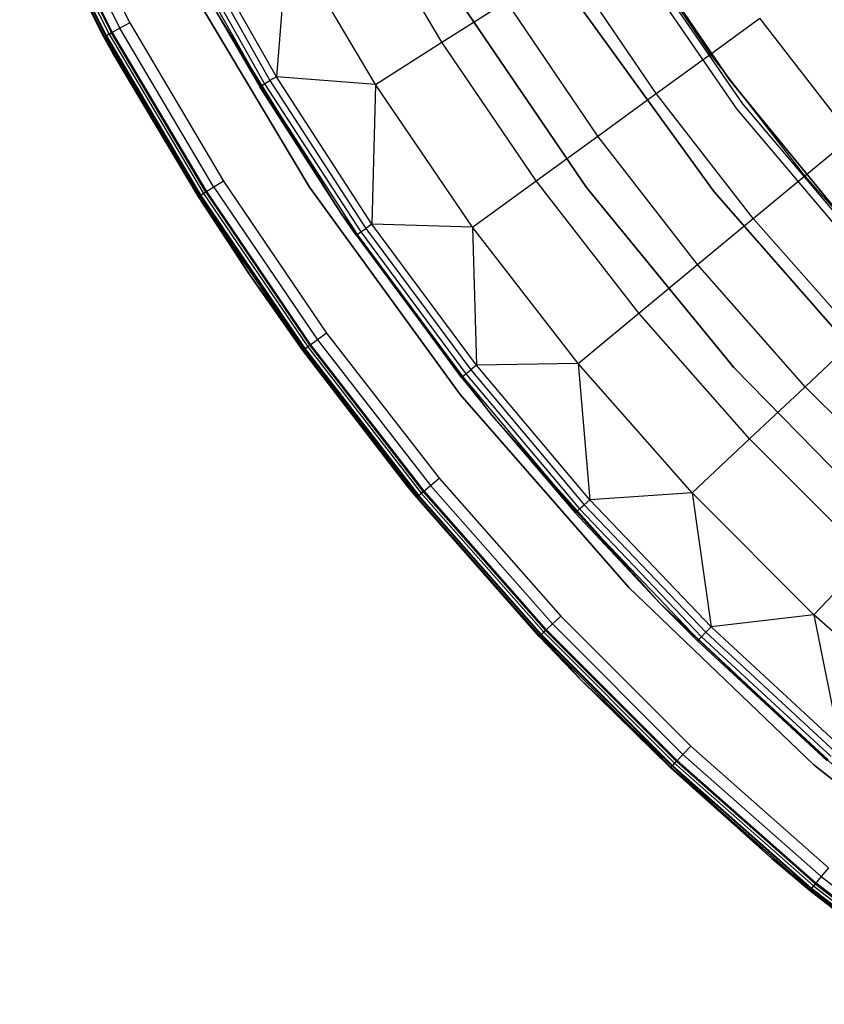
# Model space of a CAD drawing. Extents: x 0.1 to 23.7, y -11.8 to 11.8.
# Tile 1 of 56: x 1.2 to 4.5, y -9.6 to -5.6. Entities that reach past the tile are written whole.
import ezdxf

# ---------------------------------------------------------------- set-up
doc = ezdxf.new("R2010")
doc.units = 0
doc.header["$MEASUREMENT"] = 0
doc.layers.get('0').update_dxf_attribs({"color": 13, "linetype": 'CONTINUOUS'})

# ---------------------------------------------------------------- blocks, each defined once
blk = doc.blocks.new('NIKKI_ROUND_LED_L_60W_2_ST')
at = {"color": 0}
for p, q in [((1.3491, -4.9786, 2.5603), (1.6826, -5.6331, 2.5603)), ((1.3491, -4.9786, 2.5603), (1.6826, -5.6331, 2.5603)), ((1.2422, -5.0289, 0.1981), (1.5791, -5.69, 0.1981)), ((1.5791, -5.69, 2.4422), (1.2422, -5.0289, 2.4422)), ((1.5791, -5.69, 2.4422), (1.2422, -5.0289, 2.4422)), ((1.2422, -5.0289, 0.1981), (1.5791, -5.69, 0.1981)), ((1.2449, -5.0276, 0.183), (1.5817, -5.6886, 0.183)), ((1.2449, -5.0276, 0.183), (1.5817, -5.6886, 0.183)), ((1.2503, -5.0251, 2.4874), (1.5869, -5.6857, 2.4874)), ((1.2503, -5.0251, 2.4874), (1.5869, -5.6857, 2.4874)), ((1.2526, -5.024, 0.1703), (1.5892, -5.6844, 0.1703)), ((1.2526, -5.024, 0.1703), (1.5892, -5.6844, 0.1703)), ((1.2642, -5.0185, 0.1617), (1.6004, -5.6783, 0.1617)), ((1.2642, -5.0185, 0.1617), (1.6004, -5.6783, 0.1617)), ((1.2735, -5.0142, 2.5257), (1.6094, -5.6733, 2.5257)), ((1.2735, -5.0142, 2.5257), (1.6094, -5.6733, 2.5257)), ((1.6136, -5.671, 0.1587), (1.2778, -5.0121, 0.1587)), ((1.6136, -5.671, 0.1587), (1.2778, -5.0121, 0.1587)), ((1.3082, -4.9978, 2.5513), (1.6429, -5.6549, 2.5513)), ((1.3082, -4.9978, 2.5513), (1.6429, -5.6549, 2.5513)), ((2.9305, -5.7107, 0.1122), (2.5896, -5.1344, 0.1122)), ((2.9305, -5.7107, 0.1122), (2.5896, -5.1344, 0.1122)), ((4.0819, -5.8621, 2.7178), (3.5945, -5.1456, 2.7178)), ((3.5945, -5.1456, 2.6784), (4.0819, -5.8621, 2.6784)), ((4.0819, -5.8621, 2.7178), (3.5945, -5.1456, 2.7178)), ((3.5945, -5.1456, 2.6784), (4.0819, -5.8621, 2.6784)), ((3.5682, -5.1933, 3.8202), (4.1085, -5.976, 3.8202)), ((3.5682, -5.1933, 3.8202), (4.1085, -5.976, 3.8202)), ((3.5682, -5.1933, 2.5603), (4.1085, -5.976, 2.5603)), ((3.5682, -5.1933, 2.5603), (4.1085, -5.976, 2.5603)), ((4.1335, -5.9569, 3.8202), (3.595, -5.1767, 3.8202)), ((4.1335, -5.9569, 2.5603), (3.595, -5.1767, 2.5603)), ((4.1335, -5.9569, 3.8202), (3.595, -5.1767, 3.8202)), ((4.1335, -5.9569, 2.5603), (3.595, -5.1767, 2.5603)), ((1.86, -5.2693, 0.087), (2.2071, -5.8851, 0.087)), ((1.86, -5.2693, 0.087), (2.2071, -5.8851, 0.087)), ((1.8748, -5.2616, 0.0617), (2.2214, -5.8765, 0.0617)), ((1.8748, -5.2616, 0.0617), (2.2214, -5.8765, 0.0617)), ((1.8971, -5.2499, 0.0445), (2.2429, -5.8635, 0.0445)), ((1.8971, -5.2499, 0.0445), (2.2429, -5.8635, 0.0445)), ((2.2683, -5.8481, 0.0382), (1.9234, -5.2361, 0.0382)), ((2.2683, -5.8481, 0.0382), (1.9234, -5.2361, 0.0382)), ((4.0043, -5.7577, 0.5246), (3.6584, -5.2488, 0.5246)), ((4.0043, -5.7577, 0.5246), (3.6584, -5.2488, 0.5246)), ((2.3135, -5.2862, 0.0542), (2.2683, -5.8481, 0.0382)), ((2.3135, -5.2862, 0.0542), (2.2683, -5.8481, 0.0382)), ((2.6644, -5.8796, 0.0542), (2.3135, -5.2862, 0.0542)), ((2.6644, -5.8796, 0.0542), (2.3135, -5.2862, 0.0542)), ((1.8751, -5.4103, 2.4816), (2.4005, -6.2898, 2.4816)), ((2.4005, -6.2898, 0.1587), (1.8751, -5.4103, 0.1587)), ((2.4005, -6.2898, 0.1587), (1.8751, -5.4103, 0.1587)), ((1.8751, -5.4103, 2.4816), (2.4005, -6.2898, 2.4816)), ((3.7872, -5.9155, 0.3495), (3.4318, -5.3925, 0.3495)), ((3.7872, -5.9155, 0.3495), (3.4318, -5.3925, 0.3495)), ((2.5277, -6.3953, 2.461), (1.9993, -5.5394, 2.461)), ((1.9993, -5.5394, 2.461), (2.202, -5.8882, 0.1169)), ((1.9993, -5.5394, 2.461), (2.202, -5.8882, 0.1169)), ((1.9993, -5.5394, 0.1169), (2.202, -5.8882, 0.1169)), ((2.5277, -6.3953, 2.461), (1.9993, -5.5394, 2.461)), ((2.2071, -5.8851, 0.087), (1.9993, -5.5394, 0.1169)), ((1.9993, -5.5394, 0.1169), (2.202, -5.8882, 0.1169)), ((2.2071, -5.8851, 0.087), (1.9993, -5.5394, 0.1169)), ((2.9305, -5.7107, 0.1122), (3.1878, -5.5474, 0.2112)), ((2.9305, -5.7107, 0.1122), (3.1878, -5.5474, 0.2112)), ((2.9853, -5.5217, 2.2156), (3.5083, -6.2906, 2.2156)), ((3.5083, -6.2906, 2.0188), (2.9853, -5.5217, 2.0188)), ((2.9853, -5.5217, 2.2156), (3.5083, -6.2906, 2.2156)), ((3.5083, -6.2906, 2.0188), (2.9853, -5.5217, 2.0188)), ((3.5534, -6.0854, 0.2112), (3.1878, -5.5474, 0.2112)), ((3.5534, -6.0854, 0.2112), (3.1878, -5.5474, 0.2112)), ((4.0191, -6.3081, 2.2156), (3.4855, -5.5736, 2.2156)), ((3.4855, -5.5736, 2.0188), (4.0191, -6.3081, 2.0188)), ((3.4855, -5.5736, 2.0188), (4.0191, -6.3081, 2.0188)), ((4.0191, -6.3081, 2.2156), (3.4855, -5.5736, 2.2156)), ((4.0043, -5.7577, 0.5246), (4.2008, -5.6149, 0.7336)), ((4.0043, -5.7577, 0.5246), (4.2008, -5.6149, 0.7336)), ((4.5687, -6.0891, 0.7336), (4.2008, -5.6149, 0.7336)), ((4.5687, -6.0891, 0.7336), (4.2008, -5.6149, 0.7336)), ((1.6429, -5.6549, 2.5513), (1.6094, -5.6733, 2.5257)), ((1.6429, -5.6549, 2.5513), (1.6094, -5.6733, 2.5257)), ((1.6826, -5.6331, 2.5603), (1.6429, -5.6549, 2.5513)), ((1.6826, -5.6331, 2.5603), (1.6429, -5.6549, 2.5513)), ((2.0183, -6.2896, 2.5513), (1.6429, -5.6549, 2.5513)), ((2.0183, -6.2896, 2.5513), (1.6429, -5.6549, 2.5513)), ((1.6826, -5.6331, 2.5603), (2.0565, -6.2654, 2.5603)), ((1.6826, -5.6331, 2.5603), (2.0565, -6.2654, 2.5603)), ((1.5869, -5.6857, 2.4874), (1.5791, -5.69, 2.4422)), ((1.5869, -5.6857, 2.4874), (1.5791, -5.69, 2.4422)), ((1.5791, -5.69, 0.1981), (1.5817, -5.6886, 0.183)), ((1.5791, -5.69, 0.1981), (1.5817, -5.6886, 0.183)), ((1.5791, -5.69, 0.1981), (1.5791, -5.69, 2.4422)), ((1.5791, -5.69, 0.1981), (1.5791, -5.69, 2.4422)), ((1.5791, -5.69, 0.1981), (1.6145, -5.754, 0.1981)), ((1.6145, -5.754, 2.4422), (1.5791, -5.69, 2.4422)), ((1.6145, -5.754, 2.4422), (1.5791, -5.69, 2.4422)), ((1.5791, -5.69, 0.1981), (1.6145, -5.754, 0.1981)), ((1.5892, -5.6844, 0.1703), (1.5817, -5.6886, 0.183)), ((1.5892, -5.6844, 0.1703), (1.5817, -5.6886, 0.183)), ((1.6145, -5.754, 0.1981), (1.5817, -5.6886, 0.183)), ((1.5817, -5.6886, 0.183), (1.9593, -6.3271, 0.183)), ((1.6145, -5.754, 0.1981), (1.5817, -5.6886, 0.183)), ((1.5817, -5.6886, 0.183), (1.9593, -6.3271, 0.183)), ((1.6094, -5.6733, 2.5257), (1.5869, -5.6857, 2.4874)), ((1.6094, -5.6733, 2.5257), (1.5869, -5.6857, 2.4874)), ((1.6145, -5.754, 2.4422), (1.5869, -5.6857, 2.4874)), ((1.6145, -5.754, 2.4422), (1.5869, -5.6857, 2.4874)), ((1.9643, -6.3238, 2.4874), (1.5869, -5.6857, 2.4874)), ((1.9643, -6.3238, 2.4874), (1.5869, -5.6857, 2.4874)), ((1.6004, -5.6783, 0.1617), (1.5892, -5.6844, 0.1703)), ((1.6004, -5.6783, 0.1617), (1.5892, -5.6844, 0.1703)), ((1.5892, -5.6844, 0.1703), (1.9665, -6.3225, 0.1703)), ((1.5892, -5.6844, 0.1703), (1.9665, -6.3225, 0.1703)), ((1.6136, -5.671, 0.1587), (1.6004, -5.6783, 0.1617)), ((1.6136, -5.671, 0.1587), (1.6004, -5.6783, 0.1617)), ((1.6004, -5.6783, 0.1617), (1.9773, -6.3156, 0.1617)), ((1.6004, -5.6783, 0.1617), (1.9773, -6.3156, 0.1617)), ((1.986, -6.3101, 2.5257), (1.6094, -5.6733, 2.5257)), ((1.986, -6.3101, 2.5257), (1.6094, -5.6733, 2.5257)), ((1.99, -6.3076, 0.1587), (1.6136, -5.671, 0.1587)), ((1.99, -6.3076, 0.1587), (1.6136, -5.671, 0.1587)), ((2.6644, -5.8796, 0.0542), (2.9305, -5.7107, 0.1122)), ((2.6644, -5.8796, 0.0542), (2.9305, -5.7107, 0.1122)), ((3.3068, -6.2645, 0.1122), (2.9305, -5.7107, 0.1122)), ((3.3068, -6.2645, 0.1122), (2.9305, -5.7107, 0.1122)), ((1.6145, -5.754, 0.1981), (1.6145, -5.754, 2.4422)), ((1.6145, -5.754, 0.1981), (1.6145, -5.754, 2.4422)), ((1.6145, -5.754, 0.1981), (1.9568, -6.3287, 0.1981)), ((1.9568, -6.3287, 2.4422), (1.6145, -5.754, 2.4422)), ((1.9568, -6.3287, 2.4422), (1.6145, -5.754, 2.4422)), ((1.9643, -6.3238, 2.4874), (1.6145, -5.754, 2.4422)), ((1.9643, -6.3238, 2.4874), (1.6145, -5.754, 2.4422)), ((1.9593, -6.3271, 0.183), (1.6145, -5.754, 0.1981)), ((1.6145, -5.754, 0.1981), (1.9568, -6.3287, 0.1981)), ((1.9593, -6.3271, 0.183), (1.6145, -5.754, 0.1981)), ((3.7872, -5.9155, 0.3495), (4.0043, -5.7577, 0.5246)), ((3.7872, -5.9155, 0.3495), (4.0043, -5.7577, 0.5246)), ((4.3815, -6.244, 0.5246), (4.0043, -5.7577, 0.5246)), ((4.3815, -6.244, 0.5246), (4.0043, -5.7577, 0.5246)), ((2.2683, -5.8481, 0.0382), (2.2429, -5.8635, 0.0445)), ((2.2683, -5.8481, 0.0382), (2.2429, -5.8635, 0.0445)), ((2.6644, -5.8796, 0.0542), (2.2683, -5.8481, 0.0382)), ((2.6644, -5.8796, 0.0542), (2.2683, -5.8481, 0.0382)), ((2.6506, -6.4374, 0.0382), (2.2683, -5.8481, 0.0382)), ((2.6506, -6.4374, 0.0382), (2.2683, -5.8481, 0.0382)), ((4.6307, -6.5327, 2.7178), (4.0819, -5.8621, 2.7178)), ((4.0819, -5.8621, 2.7178), (4.0819, -5.8621, 2.6784)), ((4.0819, -5.8621, 2.6784), (4.6307, -6.5327, 2.6784)), ((4.0819, -5.8621, 2.7178), (4.0819, -5.8621, 2.6784)), ((4.6307, -6.5327, 2.7178), (4.0819, -5.8621, 2.7178)), ((4.0819, -5.8621, 2.6784), (4.6307, -6.5327, 2.6784)), ((2.202, -5.8882, 0.1169), (2.2071, -5.8851, 0.087)), ((2.202, -5.8882, 0.1169), (2.2071, -5.8851, 0.087)), ((2.5277, -6.3953, 2.461), (2.202, -5.8882, 0.1169)), ((2.202, -5.8882, 0.1169), (2.5277, -6.3953, 0.1169)), ((2.5277, -6.3953, 2.461), (2.202, -5.8882, 0.1169)), ((2.202, -5.8882, 0.1169), (2.5277, -6.3953, 0.1169)), ((2.2071, -5.8851, 0.087), (2.2214, -5.8765, 0.0617)), ((2.2071, -5.8851, 0.087), (2.2214, -5.8765, 0.0617)), ((2.5277, -6.3953, 0.1169), (2.2071, -5.8851, 0.087)), ((2.2071, -5.8851, 0.087), (2.5918, -6.4782, 0.087)), ((2.5277, -6.3953, 0.1169), (2.2071, -5.8851, 0.087)), ((2.2071, -5.8851, 0.087), (2.5918, -6.4782, 0.087)), ((2.2214, -5.8765, 0.0617), (2.2429, -5.8635, 0.0445)), ((2.2214, -5.8765, 0.0617), (2.2429, -5.8635, 0.0445)), ((2.2214, -5.8765, 0.0617), (2.6055, -6.4686, 0.0617)), ((2.2214, -5.8765, 0.0617), (2.6055, -6.4686, 0.0617)), ((2.2429, -5.8635, 0.0445), (2.6261, -6.4543, 0.0445)), ((2.2429, -5.8635, 0.0445), (2.6261, -6.4543, 0.0445)), ((2.6644, -5.8796, 0.0542), (2.6506, -6.4374, 0.0382)), ((2.6644, -5.8796, 0.0542), (2.6506, -6.4374, 0.0382)), ((3.0519, -6.4497, 0.0542), (2.6644, -5.8796, 0.0542)), ((3.0519, -6.4497, 0.0542), (2.6644, -5.8796, 0.0542)), ((3.5534, -6.0854, 0.2112), (3.7872, -5.9155, 0.3495)), ((3.5534, -6.0854, 0.2112), (3.7872, -5.9155, 0.3495)), ((4.1747, -6.415, 0.3495), (3.7872, -5.9155, 0.3495)), ((4.1747, -6.415, 0.3495), (3.7872, -5.9155, 0.3495)), ((4.1085, -5.976, 3.8202), (4.7218, -6.7029, 3.8202)), ((4.1085, -5.976, 3.8202), (4.7218, -6.7029, 3.8202)), ((4.1085, -5.976, 3.8202), (4.1085, -5.976, 2.5603)), ((4.1085, -5.976, 2.5603), (4.7218, -6.7029, 2.5603)), ((4.1085, -5.976, 3.8202), (4.1085, -5.976, 2.5603)), ((4.1085, -5.976, 2.5603), (4.7218, -6.7029, 2.5603)), ((4.7448, -6.6815, 3.8202), (4.1335, -5.9569, 3.8202)), ((4.7448, -6.6815, 2.5603), (4.1335, -5.9569, 2.5603)), ((4.1335, -5.9569, 2.5603), (4.1335, -5.9569, 3.8202)), ((4.7448, -6.6815, 3.8202), (4.1335, -5.9569, 3.8202)), ((4.1335, -5.9569, 2.5603), (4.1335, -5.9569, 3.8202)), ((4.7448, -6.6815, 2.5603), (4.1335, -5.9569, 2.5603)), ((3.3068, -6.2645, 0.1122), (3.5534, -6.0854, 0.2112)), ((3.3068, -6.2645, 0.1122), (3.5534, -6.0854, 0.2112)), ((3.952, -6.5993, 0.2112), (3.5534, -6.0854, 0.2112)), ((3.952, -6.5993, 0.2112), (3.5534, -6.0854, 0.2112)), ((4.3815, -6.244, 0.5246), (4.5687, -6.0891, 0.7336)), ((4.3815, -6.244, 0.5246), (4.5687, -6.0891, 0.7336)), ((4.1747, -6.415, 0.3495), (4.3815, -6.244, 0.5246)), ((4.1747, -6.415, 0.3495), (4.3815, -6.244, 0.5246)), ((4.7884, -6.7056, 0.5246), (4.3815, -6.244, 0.5246)), ((4.7884, -6.7056, 0.5246), (4.3815, -6.244, 0.5246)), ((2.0183, -6.2896, 2.5513), (1.986, -6.3101, 2.5257)), ((2.0183, -6.2896, 2.5513), (1.986, -6.3101, 2.5257)), ((2.0565, -6.2654, 2.5603), (2.0183, -6.2896, 2.5513)), ((2.0565, -6.2654, 2.5603), (2.0183, -6.2896, 2.5513)), ((2.0183, -6.2896, 2.5513), (2.4328, -6.8995, 2.5513)), ((2.0183, -6.2896, 2.5513), (2.4328, -6.8995, 2.5513)), ((2.0565, -6.2654, 2.5603), (2.4694, -6.8729, 2.5603)), ((2.0565, -6.2654, 2.5603), (2.4694, -6.8729, 2.5603)), ((2.4005, -6.2898, 2.4816), (2.4005, -6.2898, 0.1587)), ((2.4005, -6.2898, 2.4816), (2.4005, -6.2898, 0.1587)), ((2.4005, -6.2898, 2.4816), (3.0027, -7.1186, 2.4816)), ((3.0027, -7.1186, 0.1587), (2.4005, -6.2898, 0.1587)), ((3.0027, -7.1186, 0.1587), (2.4005, -6.2898, 0.1587)), ((2.4005, -6.2898, 2.4816), (3.0027, -7.1186, 2.4816)), ((3.0519, -6.4497, 0.0542), (3.3068, -6.2645, 0.1122)), ((3.0519, -6.4497, 0.0542), (3.3068, -6.2645, 0.1122)), ((3.7172, -6.7935, 0.1122), (3.3068, -6.2645, 0.1122)), ((3.7172, -6.7935, 0.1122), (3.3068, -6.2645, 0.1122)), ((3.5083, -6.2906, 2.2156), (4.0972, -7.0102, 2.2156)), ((4.0972, -7.0102, 2.0188), (3.5083, -6.2906, 2.0188)), ((3.5083, -6.2906, 2.2156), (4.0972, -7.0102, 2.2156)), ((3.5083, -6.2906, 2.2156), (3.5083, -6.2906, 2.0188)), ((4.0972, -7.0102, 2.0188), (3.5083, -6.2906, 2.0188)), ((3.5083, -6.2906, 2.2156), (3.5083, -6.2906, 2.0188)), ((1.9568, -6.3287, 2.4422), (1.9643, -6.3238, 2.4874)), ((1.9568, -6.3287, 2.4422), (1.9643, -6.3238, 2.4874)), ((1.9568, -6.3287, 0.1981), (1.9593, -6.3271, 0.183)), ((1.9568, -6.3287, 0.1981), (1.9593, -6.3271, 0.183)), ((1.9568, -6.3287, 0.1981), (1.9568, -6.3287, 2.4422)), ((1.9568, -6.3287, 0.1981), (1.9568, -6.3287, 2.4422)), ((1.9568, -6.3287, 0.1981), (2.1634, -6.6431, 0.1981)), ((2.1634, -6.6431, 2.4422), (1.9568, -6.3287, 2.4422)), ((2.1634, -6.6431, 2.4422), (1.9568, -6.3287, 2.4422)), ((1.9568, -6.3287, 0.1981), (2.1634, -6.6431, 0.1981)), ((1.9665, -6.3225, 0.1703), (1.9593, -6.3271, 0.183)), ((1.9665, -6.3225, 0.1703), (1.9593, -6.3271, 0.183)), ((2.1634, -6.6431, 0.1981), (1.9593, -6.3271, 0.183)), ((1.9593, -6.3271, 0.183), (2.3762, -6.9406, 0.183)), ((2.1634, -6.6431, 0.1981), (1.9593, -6.3271, 0.183)), ((1.9593, -6.3271, 0.183), (2.3762, -6.9406, 0.183)), ((1.986, -6.3101, 2.5257), (1.9643, -6.3238, 2.4874)), ((1.986, -6.3101, 2.5257), (1.9643, -6.3238, 2.4874)), ((1.9643, -6.3238, 2.4874), (2.3811, -6.9371, 2.4874)), ((1.9643, -6.3238, 2.4874), (2.3811, -6.9371, 2.4874)), ((1.9643, -6.3238, 2.4874), (2.1634, -6.6431, 2.4422)), ((1.9643, -6.3238, 2.4874), (2.1634, -6.6431, 2.4422)), ((1.9773, -6.3156, 0.1617), (1.9665, -6.3225, 0.1703)), ((1.9773, -6.3156, 0.1617), (1.9665, -6.3225, 0.1703)), ((1.9665, -6.3225, 0.1703), (2.3831, -6.9356, 0.1703)), ((1.9665, -6.3225, 0.1703), (2.3831, -6.9356, 0.1703)), ((1.99, -6.3076, 0.1587), (1.9773, -6.3156, 0.1617)), ((1.99, -6.3076, 0.1587), (1.9773, -6.3156, 0.1617)), ((1.9773, -6.3156, 0.1617), (2.3935, -6.9281, 0.1617)), ((1.9773, -6.3156, 0.1617), (2.3935, -6.9281, 0.1617)), ((1.986, -6.3101, 2.5257), (2.4018, -6.922, 2.5257)), ((1.986, -6.3101, 2.5257), (2.4018, -6.922, 2.5257)), ((2.4057, -6.9192, 0.1587), (1.99, -6.3076, 0.1587)), ((2.4057, -6.9192, 0.1587), (1.99, -6.3076, 0.1587)), ((4.6164, -6.9917, 2.2156), (4.0191, -6.3081, 2.2156)), ((4.0191, -6.3081, 2.0188), (4.6164, -6.9917, 2.0188)), ((4.0191, -6.3081, 2.0188), (4.6164, -6.9917, 2.0188)), ((4.0191, -6.3081, 2.0188), (4.0191, -6.3081, 2.2156)), ((4.6164, -6.9917, 2.2156), (4.0191, -6.3081, 2.2156)), ((4.0191, -6.3081, 2.0188), (4.0191, -6.3081, 2.2156)), ((2.5277, -6.3953, 0.1169), (2.5277, -6.3953, 2.461)), ((2.5277, -6.3953, 0.1169), (2.5869, -6.4815, 0.1169)), ((2.5869, -6.4815, 0.1169), (2.5277, -6.3953, 2.461)), ((2.5277, -6.3953, 0.1169), (2.5277, -6.3953, 2.461)), ((2.5869, -6.4815, 0.1169), (2.5277, -6.3953, 2.461)), ((3.008, -7.0498, 0.1169), (2.5277, -6.3953, 2.461)), ((3.008, -7.0498, 0.1169), (2.5277, -6.3953, 2.461)), ((3.1297, -7.2012, 2.461), (2.5277, -6.3953, 2.461)), ((3.1297, -7.2012, 2.461), (2.5277, -6.3953, 2.461)), ((2.5277, -6.3953, 0.1169), (2.5869, -6.4815, 0.1169)), ((2.5277, -6.3953, 0.1169), (2.5918, -6.4782, 0.087)), ((2.5277, -6.3953, 0.1169), (2.5918, -6.4782, 0.087)), ((2.6506, -6.4374, 0.0382), (2.6261, -6.4543, 0.0445)), ((2.6506, -6.4374, 0.0382), (2.6261, -6.4543, 0.0445)), ((3.0519, -6.4497, 0.0542), (2.6506, -6.4374, 0.0382)), ((3.0519, -6.4497, 0.0542), (2.6506, -6.4374, 0.0382)), ((3.0687, -7.0017, 0.0382), (2.6506, -6.4374, 0.0382)), ((3.0687, -7.0017, 0.0382), (2.6506, -6.4374, 0.0382)), ((3.4743, -6.9944, 0.0542), (3.0519, -6.4497, 0.0542)), ((3.0519, -6.4497, 0.0542), (3.0687, -7.0017, 0.0382)), ((3.0519, -6.4497, 0.0542), (3.0687, -7.0017, 0.0382)), ((3.4743, -6.9944, 0.0542), (3.0519, -6.4497, 0.0542)), ((3.952, -6.5993, 0.2112), (4.1747, -6.415, 0.3495)), ((3.952, -6.5993, 0.2112), (4.1747, -6.415, 0.3495)), ((4.5928, -6.8893, 0.3495), (4.1747, -6.415, 0.3495)), ((4.5928, -6.8893, 0.3495), (4.1747, -6.415, 0.3495)), ((2.5869, -6.4815, 0.1169), (2.5918, -6.4782, 0.087)), ((2.5869, -6.4815, 0.1169), (2.5918, -6.4782, 0.087)), ((2.5869, -6.4815, 0.1169), (3.008, -7.0498, 0.1169)), ((2.5869, -6.4815, 0.1169), (3.008, -7.0498, 0.1169)), ((2.5918, -6.4782, 0.087), (2.6055, -6.4686, 0.0617)), ((2.5918, -6.4782, 0.087), (2.6055, -6.4686, 0.0617)), ((2.5918, -6.4782, 0.087), (3.0126, -7.0461, 0.087)), ((2.5918, -6.4782, 0.087), (3.0126, -7.0461, 0.087)), ((2.6055, -6.4686, 0.0617), (2.6261, -6.4543, 0.0445)), ((2.6055, -6.4686, 0.0617), (2.6261, -6.4543, 0.0445)), ((2.6055, -6.4686, 0.0617), (3.0257, -7.0358, 0.0617)), ((2.6055, -6.4686, 0.0617), (3.0257, -7.0358, 0.0617)), ((2.6261, -6.4543, 0.0445), (3.0454, -7.0202, 0.0445)), ((2.6261, -6.4543, 0.0445), (3.0454, -7.0202, 0.0445)), ((3.7172, -6.7935, 0.1122), (3.952, -6.5993, 0.2112)), ((3.7172, -6.7935, 0.1122), (3.952, -6.5993, 0.2112)), ((4.3821, -7.0871, 0.2112), (3.952, -6.5993, 0.2112)), ((4.3821, -7.0871, 0.2112), (3.952, -6.5993, 0.2112)), ((2.1634, -6.6431, 0.1981), (2.1634, -6.6431, 2.4422)), ((2.1634, -6.6431, 0.1981), (2.1634, -6.6431, 2.4422)), ((2.1634, -6.6431, 0.1981), (2.3738, -6.9423, 0.1981)), ((2.3738, -6.9423, 2.4422), (2.1634, -6.6431, 2.4422)), ((2.3738, -6.9423, 2.4422), (2.1634, -6.6431, 2.4422)), ((2.3811, -6.9371, 2.4874), (2.1634, -6.6431, 2.4422)), ((2.3811, -6.9371, 2.4874), (2.1634, -6.6431, 2.4422)), ((2.1634, -6.6431, 0.1981), (2.3738, -6.9423, 0.1981)), ((2.1634, -6.6431, 0.1981), (2.3762, -6.9406, 0.183)), ((2.1634, -6.6431, 0.1981), (2.3762, -6.9406, 0.183)), ((3.4743, -6.9944, 0.0542), (3.7172, -6.7935, 0.1122)), ((3.4743, -6.9944, 0.0542), (3.7172, -6.7935, 0.1122)), ((4.1599, -7.2958, 0.1122), (3.7172, -6.7935, 0.1122)), ((4.1599, -7.2958, 0.1122), (3.7172, -6.7935, 0.1122)), ((2.4694, -6.8729, 2.5603), (2.4328, -6.8995, 2.5513)), ((2.4694, -6.8729, 2.5603), (2.4328, -6.8995, 2.5513)), ((2.4694, -6.8729, 2.5603), (2.9196, -7.4533, 2.5603)), ((2.4694, -6.8729, 2.5603), (2.9196, -7.4533, 2.5603)), ((2.4018, -6.922, 2.5257), (2.3811, -6.9371, 2.4874)), ((2.4018, -6.922, 2.5257), (2.3811, -6.9371, 2.4874)), ((2.4057, -6.9192, 0.1587), (2.3935, -6.9281, 0.1617)), ((2.4057, -6.9192, 0.1587), (2.3935, -6.9281, 0.1617)), ((2.4328, -6.8995, 2.5513), (2.4018, -6.922, 2.5257)), ((2.4328, -6.8995, 2.5513), (2.4018, -6.922, 2.5257)), ((2.4018, -6.922, 2.5257), (2.8552, -7.5066, 2.5257)), ((2.4018, -6.922, 2.5257), (2.8552, -7.5066, 2.5257)), ((2.8589, -7.5035, 0.1587), (2.4057, -6.9192, 0.1587)), ((2.8589, -7.5035, 0.1587), (2.4057, -6.9192, 0.1587)), ((2.4328, -6.8995, 2.5513), (2.8848, -7.4822, 2.5513)), ((2.4328, -6.8995, 2.5513), (2.8848, -7.4822, 2.5513)), ((4.3821, -7.0871, 0.2112), (4.5928, -6.8893, 0.3495)), ((4.3821, -7.0871, 0.2112), (4.5928, -6.8893, 0.3495)), ((2.3738, -6.9423, 2.4422), (2.3811, -6.9371, 2.4874)), ((2.3738, -6.9423, 2.4422), (2.3811, -6.9371, 2.4874)), ((2.3738, -6.9423, 0.1981), (2.3762, -6.9406, 0.183)), ((2.3738, -6.9423, 0.1981), (2.3762, -6.9406, 0.183)), ((2.3738, -6.9423, 0.1981), (2.3738, -6.9423, 2.4422)), ((2.3738, -6.9423, 0.1981), (2.3738, -6.9423, 2.4422)), ((2.3738, -6.9423, 0.1981), (2.7887, -7.4802, 0.1981)), ((2.7887, -7.4802, 2.4422), (2.3738, -6.9423, 2.4422)), ((2.3738, -6.9423, 2.4422), (2.8355, -7.5229, 2.4874)), ((2.3738, -6.9423, 2.4422), (2.8355, -7.5229, 2.4874)), ((2.7887, -7.4802, 2.4422), (2.3738, -6.9423, 2.4422)), ((2.3738, -6.9423, 0.1981), (2.7887, -7.4802, 0.1981)), ((2.3831, -6.9356, 0.1703), (2.3762, -6.9406, 0.183)), ((2.3831, -6.9356, 0.1703), (2.3762, -6.9406, 0.183)), ((2.7887, -7.4802, 0.1981), (2.3762, -6.9406, 0.183)), ((2.3762, -6.9406, 0.183), (2.8309, -7.5267, 0.183)), ((2.7887, -7.4802, 0.1981), (2.3762, -6.9406, 0.183)), ((2.3762, -6.9406, 0.183), (2.8309, -7.5267, 0.183)), ((2.3811, -6.9371, 2.4874), (2.8355, -7.5229, 2.4874)), ((2.3811, -6.9371, 2.4874), (2.8355, -7.5229, 2.4874)), ((2.3935, -6.9281, 0.1617), (2.3831, -6.9356, 0.1703)), ((2.3935, -6.9281, 0.1617), (2.3831, -6.9356, 0.1703)), ((2.3831, -6.9356, 0.1703), (2.8375, -7.5213, 0.1703)), ((2.3831, -6.9356, 0.1703), (2.8375, -7.5213, 0.1703)), ((2.3935, -6.9281, 0.1617), (2.8473, -7.5131, 0.1617)), ((2.3935, -6.9281, 0.1617), (2.8473, -7.5131, 0.1617)), ((3.0687, -7.0017, 0.0382), (3.0454, -7.0202, 0.0445)), ((3.0687, -7.0017, 0.0382), (3.0454, -7.0202, 0.0445)), ((3.4743, -6.9944, 0.0542), (3.0687, -7.0017, 0.0382)), ((3.4743, -6.9944, 0.0542), (3.0687, -7.0017, 0.0382)), ((3.5212, -7.539, 0.0382), (3.0687, -7.0017, 0.0382)), ((3.5212, -7.539, 0.0382), (3.0687, -7.0017, 0.0382)), ((3.9302, -7.5115, 0.0542), (3.4743, -6.9944, 0.0542)), ((3.4743, -6.9944, 0.0542), (3.5212, -7.539, 0.0382)), ((3.4743, -6.9944, 0.0542), (3.5212, -7.539, 0.0382)), ((3.9302, -7.5115, 0.0542), (3.4743, -6.9944, 0.0542)), ((3.0126, -7.0461, 0.087), (3.0257, -7.0358, 0.0617)), ((3.0126, -7.0461, 0.087), (3.0257, -7.0358, 0.0617)), ((3.0257, -7.0358, 0.0617), (3.0454, -7.0202, 0.0445)), ((3.0257, -7.0358, 0.0617), (3.0454, -7.0202, 0.0445)), ((3.0257, -7.0358, 0.0617), (3.4803, -7.5757, 0.0617)), ((3.0257, -7.0358, 0.0617), (3.4803, -7.5757, 0.0617)), ((3.0454, -7.0202, 0.0445), (3.499, -7.5589, 0.0445)), ((3.0454, -7.0202, 0.0445), (3.499, -7.5589, 0.0445)), ((4.0972, -7.0102, 2.2156), (4.7474, -7.6749, 2.2156)), ((4.7474, -7.6749, 2.0188), (4.0972, -7.0102, 2.0188)), ((4.0972, -7.0102, 2.2156), (4.7474, -7.6749, 2.2156)), ((4.0972, -7.0102, 2.2156), (4.0972, -7.0102, 2.0188)), ((4.7474, -7.6749, 2.0188), (4.0972, -7.0102, 2.0188)), ((4.0972, -7.0102, 2.2156), (4.0972, -7.0102, 2.0188)), ((3.008, -7.0498, 0.1169), (3.0126, -7.0461, 0.087)), ((3.008, -7.0498, 0.1169), (3.0126, -7.0461, 0.087)), ((3.008, -7.0498, 0.1169), (3.1297, -7.2012, 2.461)), ((3.008, -7.0498, 0.1169), (3.1297, -7.2012, 2.461)), ((3.008, -7.0498, 0.1169), (3.1297, -7.2012, 0.1169)), ((3.008, -7.0498, 0.1169), (3.1297, -7.2012, 0.1169)), ((3.1297, -7.2012, 0.1169), (3.0126, -7.0461, 0.087)), ((3.0126, -7.0461, 0.087), (3.4679, -7.5868, 0.087)), ((3.1297, -7.2012, 0.1169), (3.0126, -7.0461, 0.087)), ((3.0126, -7.0461, 0.087), (3.4679, -7.5868, 0.087)), ((3.0027, -7.1186, 2.4816), (3.0027, -7.1186, 0.1587)), ((3.0027, -7.1186, 2.4816), (3.0027, -7.1186, 0.1587)), ((3.0027, -7.1186, 2.4816), (3.6768, -7.8901, 2.4816)), ((3.6768, -7.8901, 0.1587), (3.0027, -7.1186, 0.1587)), ((3.6768, -7.8901, 0.1587), (3.0027, -7.1186, 0.1587)), ((3.0027, -7.1186, 2.4816), (3.6768, -7.8901, 2.4816)), ((4.1599, -7.2958, 0.1122), (4.3821, -7.0871, 0.2112)), ((4.1599, -7.2958, 0.1122), (4.3821, -7.0871, 0.2112)), ((4.842, -7.547, 0.2112), (4.3821, -7.0871, 0.2112)), ((4.842, -7.547, 0.2112), (4.3821, -7.0871, 0.2112)), ((3.8006, -7.9507, 2.461), (3.1297, -7.2012, 2.461)), ((3.1297, -7.2012, 2.461), (3.4635, -7.5908, 0.1169)), ((3.1297, -7.2012, 2.461), (3.4635, -7.5908, 0.1169)), ((3.1297, -7.2012, 2.461), (3.1297, -7.2012, 0.1169)), ((3.1297, -7.2012, 0.1169), (3.4635, -7.5908, 0.1169)), ((3.1297, -7.2012, 2.461), (3.1297, -7.2012, 0.1169)), ((3.8006, -7.9507, 2.461), (3.1297, -7.2012, 2.461)), ((3.4679, -7.5868, 0.087), (3.1297, -7.2012, 0.1169)), ((3.1297, -7.2012, 0.1169), (3.4635, -7.5908, 0.1169)), ((3.4679, -7.5868, 0.087), (3.1297, -7.2012, 0.1169)), ((3.9302, -7.5115, 0.0542), (4.1599, -7.2958, 0.1122)), ((3.9302, -7.5115, 0.0542), (4.1599, -7.2958, 0.1122)), ((4.6334, -7.7692, 0.1122), (4.1599, -7.2958, 0.1122)), ((4.6334, -7.7692, 0.1122), (4.1599, -7.2958, 0.1122)), ((2.8848, -7.4822, 2.5513), (2.9196, -7.4533, 2.5603)), ((2.8848, -7.4822, 2.5513), (2.9196, -7.4533, 2.5603)), ((2.9196, -7.4533, 2.5603), (3.4054, -8.0043, 2.5603)), ((2.9196, -7.4533, 2.5603), (3.4054, -8.0043, 2.5603)), ((2.7887, -7.4802, 0.1981), (2.7887, -7.4802, 2.4422)), ((2.7887, -7.4802, 0.1981), (2.7887, -7.4802, 2.4422)), ((2.7887, -7.4802, 0.1981), (2.8286, -7.5286, 0.1981)), ((2.8286, -7.5286, 2.4422), (2.7887, -7.4802, 2.4422)), ((2.7887, -7.4802, 2.4422), (2.8355, -7.5229, 2.4874)), ((2.7887, -7.4802, 2.4422), (2.8355, -7.5229, 2.4874)), ((2.8286, -7.5286, 2.4422), (2.7887, -7.4802, 2.4422)), ((2.7887, -7.4802, 0.1981), (2.8286, -7.5286, 0.1981)), ((2.7887, -7.4802, 0.1981), (2.8309, -7.5267, 0.183)), ((2.7887, -7.4802, 0.1981), (2.8309, -7.5267, 0.183)), ((2.8355, -7.5229, 2.4874), (2.8552, -7.5066, 2.5257)), ((2.8355, -7.5229, 2.4874), (2.8552, -7.5066, 2.5257)), ((2.8473, -7.5131, 0.1617), (2.8375, -7.5213, 0.1703)), ((2.8473, -7.5131, 0.1617), (2.8375, -7.5213, 0.1703)), ((2.8589, -7.5035, 0.1587), (2.8473, -7.5131, 0.1617)), ((2.8589, -7.5035, 0.1587), (2.8473, -7.5131, 0.1617)), ((2.8473, -7.5131, 0.1617), (3.337, -8.0686, 0.1617)), ((2.8473, -7.5131, 0.1617), (3.337, -8.0686, 0.1617)), ((2.8552, -7.5066, 2.5257), (2.8848, -7.4822, 2.5513)), ((2.8552, -7.5066, 2.5257), (2.8848, -7.4822, 2.5513)), ((2.8552, -7.5066, 2.5257), (3.3445, -8.0615, 2.5257)), ((2.8552, -7.5066, 2.5257), (3.3445, -8.0615, 2.5257)), ((3.348, -8.0583, 0.1587), (2.8589, -7.5035, 0.1587)), ((3.348, -8.0583, 0.1587), (2.8589, -7.5035, 0.1587)), ((2.8848, -7.4822, 2.5513), (3.3724, -8.0353, 2.5513)), ((2.8848, -7.4822, 2.5513), (3.3724, -8.0353, 2.5513)), ((3.9302, -7.5115, 0.0542), (3.5212, -7.539, 0.0382)), ((3.9302, -7.5115, 0.0542), (3.5212, -7.539, 0.0382)), ((4.4176, -7.9989, 0.0542), (3.9302, -7.5115, 0.0542)), ((3.9302, -7.5115, 0.0542), (4.0061, -8.0472, 0.0382)), ((3.9302, -7.5115, 0.0542), (4.0061, -8.0472, 0.0382)), ((4.4176, -7.9989, 0.0542), (3.9302, -7.5115, 0.0542)), ((2.8355, -7.5229, 2.4874), (2.8286, -7.5286, 2.4422)), ((2.8355, -7.5229, 2.4874), (2.8286, -7.5286, 2.4422)), ((2.8286, -7.5286, 0.1981), (2.8309, -7.5267, 0.183)), ((2.8286, -7.5286, 0.1981), (2.8309, -7.5267, 0.183)), ((2.8286, -7.5286, 0.1981), (2.8286, -7.5286, 2.4422)), ((2.8286, -7.5286, 0.1981), (2.8286, -7.5286, 2.4422)), ((2.8286, -7.5286, 0.1981), (3.3193, -8.0852, 0.1981)), ((3.3193, -8.0852, 2.4422), (2.8286, -7.5286, 2.4422)), ((3.3193, -8.0852, 2.4422), (2.8286, -7.5286, 2.4422)), ((2.8286, -7.5286, 0.1981), (3.3193, -8.0852, 0.1981)), ((2.8375, -7.5213, 0.1703), (2.8309, -7.5267, 0.183)), ((2.8375, -7.5213, 0.1703), (2.8309, -7.5267, 0.183)), ((2.8309, -7.5267, 0.183), (3.3215, -8.0832, 0.183)), ((2.8309, -7.5267, 0.183), (3.3215, -8.0832, 0.183)), ((2.8355, -7.5229, 2.4874), (3.3258, -8.079, 2.4874)), ((2.8355, -7.5229, 2.4874), (3.3258, -8.079, 2.4874)), ((2.8375, -7.5213, 0.1703), (3.3277, -8.0773, 0.1703)), ((2.8375, -7.5213, 0.1703), (3.3277, -8.0773, 0.1703)), ((3.5212, -7.539, 0.0382), (3.499, -7.5589, 0.0445)), ((3.5212, -7.539, 0.0382), (3.499, -7.5589, 0.0445)), ((4.0061, -8.0472, 0.0382), (3.5212, -7.539, 0.0382)), ((4.0061, -8.0472, 0.0382), (3.5212, -7.539, 0.0382)), ((3.4635, -7.5908, 0.1169), (3.4679, -7.5868, 0.087)), ((3.4635, -7.5908, 0.1169), (3.4679, -7.5868, 0.087)), ((3.8006, -7.9507, 2.461), (3.4635, -7.5908, 0.1169)), ((3.4635, -7.5908, 0.1169), (3.8006, -7.9507, 0.1169)), ((3.8006, -7.9507, 2.461), (3.4635, -7.5908, 0.1169)), ((3.4635, -7.5908, 0.1169), (3.8006, -7.9507, 0.1169)), ((3.4679, -7.5868, 0.087), (3.4803, -7.5757, 0.0617)), ((3.4679, -7.5868, 0.087), (3.4803, -7.5757, 0.0617)), ((3.8006, -7.9507, 0.1169), (3.4679, -7.5868, 0.087)), ((3.4679, -7.5868, 0.087), (3.9559, -8.0982, 0.087)), ((3.8006, -7.9507, 0.1169), (3.4679, -7.5868, 0.087)), ((3.4679, -7.5868, 0.087), (3.9559, -8.0982, 0.087)), ((3.4803, -7.5757, 0.0617), (3.499, -7.5589, 0.0445)), ((3.4803, -7.5757, 0.0617), (3.499, -7.5589, 0.0445)), ((3.4803, -7.5757, 0.0617), (3.9677, -8.0863, 0.0617)), ((3.4803, -7.5757, 0.0617), (3.9677, -8.0863, 0.0617)), ((3.499, -7.5589, 0.0445), (3.9853, -8.0684, 0.0445)), ((3.499, -7.5589, 0.0445), (3.9853, -8.0684, 0.0445)), ((4.4176, -7.9989, 0.0542), (4.6334, -7.7692, 0.1122)), ((4.4176, -7.9989, 0.0542), (4.6334, -7.7692, 0.1122)), ((3.6768, -7.8901, 2.4816), (3.6768, -7.8901, 0.1587)), ((3.6768, -7.8901, 2.4816), (3.6768, -7.8901, 0.1587)), ((3.6768, -7.8901, 2.4816), (4.4172, -8.5981, 2.4816)), ((4.4172, -8.5981, 0.1587), (3.6768, -7.8901, 0.1587)), ((4.4172, -8.5981, 0.1587), (3.6768, -7.8901, 0.1587)), ((3.6768, -7.8901, 2.4816), (4.4172, -8.5981, 2.4816)), ((3.8006, -7.9507, 0.1169), (3.8006, -7.9507, 2.461)), ((3.8006, -7.9507, 0.1169), (3.9518, -8.1024, 0.1169)), ((3.9518, -8.1024, 0.1169), (3.8006, -7.9507, 2.461)), ((3.8006, -7.9507, 0.1169), (3.8006, -7.9507, 2.461)), ((3.9518, -8.1024, 0.1169), (3.8006, -7.9507, 2.461)), ((4.4709, -8.5827, 0.1169), (3.8006, -7.9507, 2.461)), ((4.4709, -8.5827, 0.1169), (3.8006, -7.9507, 2.461)), ((4.5351, -8.638, 2.461), (3.8006, -7.9507, 2.461)), ((4.5351, -8.638, 2.461), (3.8006, -7.9507, 2.461)), ((3.8006, -7.9507, 0.1169), (3.9518, -8.1024, 0.1169)), ((3.8006, -7.9507, 0.1169), (3.9559, -8.0982, 0.087)), ((3.8006, -7.9507, 0.1169), (3.9559, -8.0982, 0.087)), ((3.4054, -8.0043, 2.5603), (3.3724, -8.0353, 2.5513)), ((3.4054, -8.0043, 2.5603), (3.3724, -8.0353, 2.5513)), ((3.4054, -8.0043, 2.5603), (3.9248, -8.5238, 2.5603)), ((3.4054, -8.0043, 2.5603), (3.9248, -8.5238, 2.5603)), ((4.4176, -7.9989, 0.0542), (4.0061, -8.0472, 0.0382)), ((4.4176, -7.9989, 0.0542), (4.0061, -8.0472, 0.0382)), ((4.9347, -8.4548, 0.0542), (4.4176, -7.9989, 0.0542)), ((4.4176, -7.9989, 0.0542), (4.5218, -8.5242, 0.0382)), ((4.4176, -7.9989, 0.0542), (4.5218, -8.5242, 0.0382)), ((4.9347, -8.4548, 0.0542), (4.4176, -7.9989, 0.0542)), ((3.3445, -8.0615, 2.5257), (3.3258, -8.079, 2.4874)), ((3.3445, -8.0615, 2.5257), (3.3258, -8.079, 2.4874)), ((3.348, -8.0583, 0.1587), (3.337, -8.0686, 0.1617)), ((3.348, -8.0583, 0.1587), (3.337, -8.0686, 0.1617)), ((3.3724, -8.0353, 2.5513), (3.3445, -8.0615, 2.5257)), ((3.3724, -8.0353, 2.5513), (3.3445, -8.0615, 2.5257)), ((3.8676, -8.5846, 2.5257), (3.3445, -8.0615, 2.5257)), ((3.8676, -8.5846, 2.5257), (3.3445, -8.0615, 2.5257)), ((3.8709, -8.5812, 0.1587), (3.348, -8.0583, 0.1587)), ((3.8709, -8.5812, 0.1587), (3.348, -8.0583, 0.1587)), ((3.8938, -8.5567, 2.5513), (3.3724, -8.0353, 2.5513)), ((3.8938, -8.5567, 2.5513), (3.3724, -8.0353, 2.5513)), ((4.0061, -8.0472, 0.0382), (3.9853, -8.0684, 0.0445)), ((4.0061, -8.0472, 0.0382), (3.9853, -8.0684, 0.0445)), ((4.5218, -8.5242, 0.0382), (4.0061, -8.0472, 0.0382)), ((4.5218, -8.5242, 0.0382), (4.0061, -8.0472, 0.0382)), ((3.3258, -8.079, 2.4874), (3.3193, -8.0852, 2.4422)), ((3.3258, -8.079, 2.4874), (3.3193, -8.0852, 2.4422)), ((3.3193, -8.0852, 0.1981), (3.3215, -8.0832, 0.183)), ((3.3193, -8.0852, 0.1981), (3.3215, -8.0832, 0.183)), ((3.3193, -8.0852, 0.1981), (3.3193, -8.0852, 2.4422)), ((3.3193, -8.0852, 0.1981), (3.3193, -8.0852, 2.4422)), ((3.3193, -8.0852, 0.1981), (3.4856, -8.2588, 0.1981)), ((3.4856, -8.2588, 2.4422), (3.3193, -8.0852, 2.4422)), ((3.4856, -8.2588, 2.4422), (3.3193, -8.0852, 2.4422)), ((3.3193, -8.0852, 0.1981), (3.4856, -8.2588, 0.1981)), ((3.3277, -8.0773, 0.1703), (3.3215, -8.0832, 0.183)), ((3.3277, -8.0773, 0.1703), (3.3215, -8.0832, 0.183)), ((3.4856, -8.2588, 0.1981), (3.3215, -8.0832, 0.183)), ((3.3215, -8.0832, 0.183), (3.846, -8.6077, 0.183)), ((3.4856, -8.2588, 0.1981), (3.3215, -8.0832, 0.183)), ((3.3215, -8.0832, 0.183), (3.846, -8.6077, 0.183)), ((3.4856, -8.2588, 2.4422), (3.3258, -8.079, 2.4874)), ((3.4856, -8.2588, 2.4422), (3.3258, -8.079, 2.4874)), ((3.8501, -8.6033, 2.4874), (3.3258, -8.079, 2.4874)), ((3.8501, -8.6033, 2.4874), (3.3258, -8.079, 2.4874)), ((3.337, -8.0686, 0.1617), (3.3277, -8.0773, 0.1703)), ((3.337, -8.0686, 0.1617), (3.3277, -8.0773, 0.1703)), ((3.3277, -8.0773, 0.1703), (3.8518, -8.6015, 0.1703)), ((3.3277, -8.0773, 0.1703), (3.8518, -8.6015, 0.1703)), ((3.337, -8.0686, 0.1617), (3.8606, -8.5921, 0.1617)), ((3.337, -8.0686, 0.1617), (3.8606, -8.5921, 0.1617)), ((3.9518, -8.1024, 0.1169), (3.9559, -8.0982, 0.087)), ((3.9518, -8.1024, 0.1169), (3.9559, -8.0982, 0.087)), ((3.9518, -8.1024, 0.1169), (4.4709, -8.5827, 0.1169)), ((3.9518, -8.1024, 0.1169), (4.4709, -8.5827, 0.1169)), ((3.9559, -8.0982, 0.087), (3.9677, -8.0863, 0.0617)), ((3.9559, -8.0982, 0.087), (3.9677, -8.0863, 0.0617)), ((3.9559, -8.0982, 0.087), (4.4748, -8.5782, 0.087)), ((3.9559, -8.0982, 0.087), (4.4748, -8.5782, 0.087)), ((3.9677, -8.0863, 0.0617), (3.9853, -8.0684, 0.0445)), ((3.9677, -8.0863, 0.0617), (3.9853, -8.0684, 0.0445)), ((3.9677, -8.0863, 0.0617), (4.4858, -8.5656, 0.0617)), ((3.9677, -8.0863, 0.0617), (4.4858, -8.5656, 0.0617)), ((3.9853, -8.0684, 0.0445), (4.5022, -8.5466, 0.0445)), ((3.9853, -8.0684, 0.0445), (4.5022, -8.5466, 0.0445)), ((3.4856, -8.2588, 0.1981), (3.4856, -8.2588, 2.4422)), ((3.4856, -8.2588, 0.1981), (3.4856, -8.2588, 2.4422)), ((3.4856, -8.2588, 0.1981), (3.8439, -8.6099, 0.1981)), ((3.8439, -8.6099, 2.4422), (3.4856, -8.2588, 2.4422)), ((3.8439, -8.6099, 2.4422), (3.4856, -8.2588, 2.4422)), ((3.8501, -8.6033, 2.4874), (3.4856, -8.2588, 2.4422)), ((3.8501, -8.6033, 2.4874), (3.4856, -8.2588, 2.4422)), ((3.846, -8.6077, 0.183), (3.4856, -8.2588, 0.1981)), ((3.4856, -8.2588, 0.1981), (3.8439, -8.6099, 0.1981)), ((3.846, -8.6077, 0.183), (3.4856, -8.2588, 0.1981)), ((3.9248, -8.5238, 2.5603), (3.8938, -8.5567, 2.5513)), ((3.9248, -8.5238, 2.5603), (3.8938, -8.5567, 2.5513)), ((3.9248, -8.5238, 2.5603), (4.4758, -9.0095, 2.5603)), ((3.9248, -8.5238, 2.5603), (4.4758, -9.0095, 2.5603)), ((3.8938, -8.5567, 2.5513), (3.8676, -8.5846, 2.5257)), ((3.8938, -8.5567, 2.5513), (3.8676, -8.5846, 2.5257)), ((3.8938, -8.5567, 2.5513), (4.447, -9.0444, 2.5513)), ((3.8938, -8.5567, 2.5513), (4.447, -9.0444, 2.5513)), ((3.8439, -8.6099, 2.4422), (3.8501, -8.6033, 2.4874)), ((3.8439, -8.6099, 2.4422), (3.8501, -8.6033, 2.4874)), ((3.8439, -8.6099, 0.1981), (3.846, -8.6077, 0.183)), ((3.8439, -8.6099, 0.1981), (3.846, -8.6077, 0.183)), ((3.8439, -8.6099, 0.1981), (3.8439, -8.6099, 2.4422)), ((3.8439, -8.6099, 0.1981), (3.8439, -8.6099, 2.4422)), ((3.8439, -8.6099, 0.1981), (4.2486, -8.9727, 0.1981)), ((4.2486, -8.9727, 2.4422), (3.8439, -8.6099, 2.4422)), ((4.2486, -8.9727, 2.4422), (3.8439, -8.6099, 2.4422)), ((3.8439, -8.6099, 0.1981), (4.2486, -8.9727, 0.1981)), ((3.8518, -8.6015, 0.1703), (3.846, -8.6077, 0.183)), ((3.8518, -8.6015, 0.1703), (3.846, -8.6077, 0.183)), ((4.2486, -8.9727, 0.1981), (3.846, -8.6077, 0.183)), ((3.846, -8.6077, 0.183), (4.4024, -9.0982, 0.183)), ((4.2486, -8.9727, 0.1981), (3.846, -8.6077, 0.183)), ((3.846, -8.6077, 0.183), (4.4024, -9.0982, 0.183)), ((3.8676, -8.5846, 2.5257), (3.8501, -8.6033, 2.4874)), ((3.8676, -8.5846, 2.5257), (3.8501, -8.6033, 2.4874)), ((3.8501, -8.6033, 2.4874), (4.4062, -9.0936, 2.4874)), ((3.8501, -8.6033, 2.4874), (4.4062, -9.0936, 2.4874)), ((3.8501, -8.6033, 2.4874), (4.2486, -8.9727, 2.4422)), ((3.8501, -8.6033, 2.4874), (4.2486, -8.9727, 2.4422)), ((3.8606, -8.5921, 0.1617), (3.8518, -8.6015, 0.1703)), ((3.8606, -8.5921, 0.1617), (3.8518, -8.6015, 0.1703)), ((3.8518, -8.6015, 0.1703), (4.4079, -9.0917, 0.1703)), ((3.8518, -8.6015, 0.1703), (4.4079, -9.0917, 0.1703)), ((3.8709, -8.5812, 0.1587), (3.8606, -8.5921, 0.1617)), ((3.8709, -8.5812, 0.1587), (3.8606, -8.5921, 0.1617)), ((3.8606, -8.5921, 0.1617), (4.416, -9.0818, 0.1617)), ((3.8606, -8.5921, 0.1617), (4.416, -9.0818, 0.1617)), ((3.8676, -8.5846, 2.5257), (4.4226, -9.0739, 2.5257)), ((3.8676, -8.5846, 2.5257), (4.4226, -9.0739, 2.5257)), ((4.4256, -9.0702, 0.1587), (3.8709, -8.5812, 0.1587)), ((4.4256, -9.0702, 0.1587), (3.8709, -8.5812, 0.1587)), ((4.4172, -8.5981, 2.4816), (4.4172, -8.5981, 0.1587)), ((4.4172, -8.5981, 2.4816), (4.4172, -8.5981, 0.1587)), ((4.4172, -8.5981, 2.4816), (5.2182, -9.2368, 2.4816)), ((5.2182, -9.2368, 0.1587), (4.4172, -8.5981, 0.1587)), ((5.2182, -9.2368, 0.1587), (4.4172, -8.5981, 0.1587)), ((4.4172, -8.5981, 2.4816), (5.2182, -9.2368, 2.4816)), ((4.2486, -8.9727, 0.1981), (4.2486, -8.9727, 2.4422)), ((4.2486, -8.9727, 0.1981), (4.2486, -8.9727, 2.4422)), ((4.2486, -8.9727, 0.1981), (4.4005, -9.1006, 0.1981)), ((4.4005, -9.1006, 2.4422), (4.2486, -8.9727, 2.4422)), ((4.4005, -9.1006, 2.4422), (4.2486, -8.9727, 2.4422)), ((4.4062, -9.0936, 2.4874), (4.2486, -8.9727, 2.4422)), ((4.4062, -9.0936, 2.4874), (4.2486, -8.9727, 2.4422)), ((4.2486, -8.9727, 0.1981), (4.4005, -9.1006, 0.1981)), ((4.2486, -8.9727, 0.1981), (4.4024, -9.0982, 0.183)), ((4.2486, -8.9727, 0.1981), (4.4024, -9.0982, 0.183)), ((4.4758, -9.0095, 2.5603), (4.447, -9.0444, 2.5513)), ((4.4758, -9.0095, 2.5603), (4.447, -9.0444, 2.5513)), ((4.447, -9.0444, 2.5513), (4.4226, -9.0739, 2.5257)), ((4.447, -9.0444, 2.5513), (4.4226, -9.0739, 2.5257)), ((4.447, -9.0444, 2.5513), (5.0296, -9.4963, 2.5513)), ((4.447, -9.0444, 2.5513), (5.0296, -9.4963, 2.5513)), ((4.4226, -9.0739, 2.5257), (4.4062, -9.0936, 2.4874)), ((4.4226, -9.0739, 2.5257), (4.4062, -9.0936, 2.4874)), ((4.416, -9.0818, 0.1617), (4.4079, -9.0917, 0.1703)), ((4.416, -9.0818, 0.1617), (4.4079, -9.0917, 0.1703)), ((4.4256, -9.0702, 0.1587), (4.416, -9.0818, 0.1617)), ((4.4256, -9.0702, 0.1587), (4.416, -9.0818, 0.1617)), ((4.416, -9.0818, 0.1617), (5.0011, -9.5357, 0.1617)), ((4.416, -9.0818, 0.1617), (5.0011, -9.5357, 0.1617)), ((4.4226, -9.0739, 2.5257), (5.0071, -9.5273, 2.5257)), ((4.4226, -9.0739, 2.5257), (5.0071, -9.5273, 2.5257)), ((5.0099, -9.5235, 0.1587), (4.4256, -9.0702, 0.1587)), ((5.0099, -9.5235, 0.1587), (4.4256, -9.0702, 0.1587)), ((4.4005, -9.1006, 2.4422), (4.4062, -9.0936, 2.4874)), ((4.4005, -9.1006, 2.4422), (4.4062, -9.0936, 2.4874)), ((4.4005, -9.1006, 0.1981), (4.4024, -9.0982, 0.183)), ((4.4005, -9.1006, 0.1981), (4.4024, -9.0982, 0.183)), ((4.4005, -9.1006, 0.1981), (4.4005, -9.1006, 2.4422)), ((4.4005, -9.1006, 0.1981), (4.4005, -9.1006, 2.4422)), ((4.4005, -9.1006, 0.1981), (4.9868, -9.5553, 0.1981)), ((4.9868, -9.5553, 2.4422), (4.4005, -9.1006, 2.4422)), ((4.9868, -9.5553, 2.4422), (4.4005, -9.1006, 2.4422)), ((4.4005, -9.1006, 0.1981), (4.9868, -9.5553, 0.1981)), ((4.4079, -9.0917, 0.1703), (4.4024, -9.0982, 0.183)), ((4.4079, -9.0917, 0.1703), (4.4024, -9.0982, 0.183)), ((4.4024, -9.0982, 0.183), (4.9885, -9.5529, 0.183)), ((4.4024, -9.0982, 0.183), (4.9885, -9.5529, 0.183)), ((4.4062, -9.0936, 2.4874), (4.9921, -9.548, 2.4874)), ((4.4062, -9.0936, 2.4874), (4.9921, -9.548, 2.4874)), ((4.4079, -9.0917, 0.1703), (4.9936, -9.546, 0.1703)), ((4.4079, -9.0917, 0.1703), (4.9936, -9.546, 0.1703))]:
    blk.add_line(p, q, dxfattribs=at)

msp = doc.modelspace()

# ---------------------------------------------------------------- block references
at = {"color": 0}
msp.add_blockref('NIKKI_ROUND_LED_L_60W_2_ST', (0, 0), dxfattribs=at)

doc.saveas('drawing.dxf')
